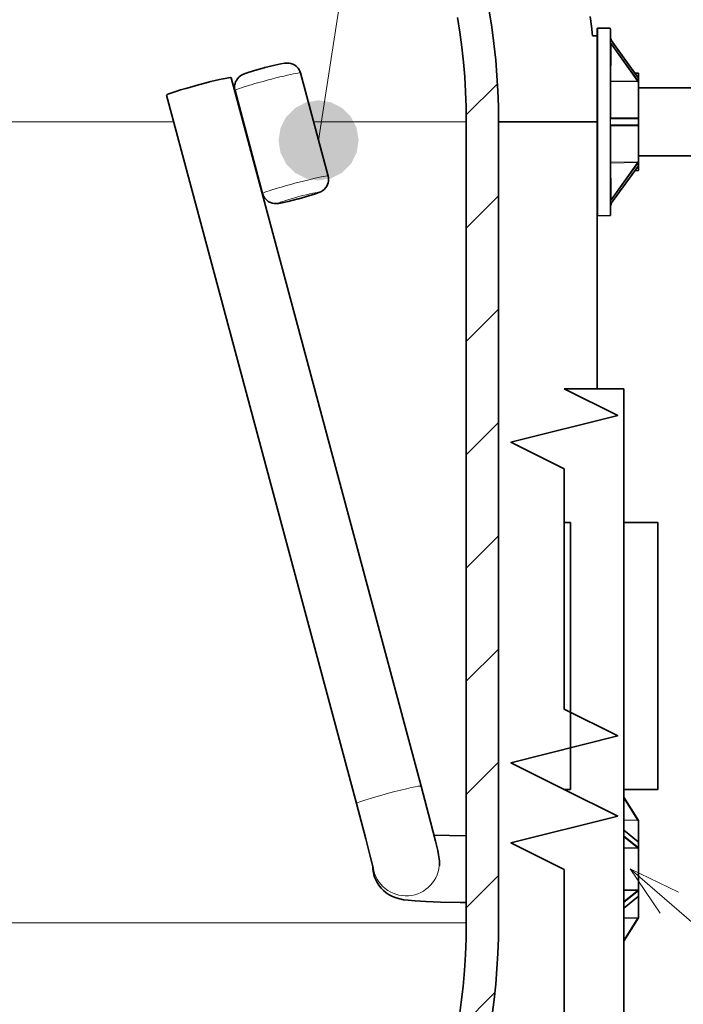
# Model space of a CAD drawing. Extents: x 0 to 420, y 0 to 297.
# Tile 6 of 39: x 81 to 106, y 181 to 218. Entities that reach past the tile are written whole.
import ezdxf

# ---------------------------------------------------------------- set-up
doc = ezdxf.new("R2010")
doc.units = 0

msp = doc.modelspace()

# ---------------------------------------------------------------- linework, layer by layer
at = {"color": 7, "lineweight": 13}
for p, q in [((91.997063, 213.729767), (101.610733, 275.965515)), ((65.715096, 214.422668), (86.572342, 214.422668)), ((62.338387, 184.422653), (97.531807, 184.422653))]:
    msp.add_line(p, q, dxfattribs=at)
at = {"color": 7, "lineweight": 35, "ltscale": 9e-06}
for p, q in [((102.455101, 217.937286), (102.455444, 217.937286)), ((102.455101, 210.90802), (102.455444, 210.90802))]:
    msp.add_line(p, q, dxfattribs=at)
at = {"color": 7, "lineweight": 13, "ltscale": 0.087867}
msp.add_line((102.455444, 214.422623), (102.455444, 217.937286), dxfattribs=at)
at = {"color": 7, "lineweight": 35, "ltscale": 0.011502}
for p, q in [((102.915451, 217.92926), (102.455444, 217.937286)), ((102.915451, 210.916046), (102.455444, 210.90802))]:
    msp.add_line(p, q, dxfattribs=at)
at = {"color": 7, "lineweight": 35, "ltscale": 0.004346}
msp.add_line((102.435097, 217.647659), (102.261253, 217.647659), dxfattribs=at)
at = {"color": 7, "lineweight": 35, "ltscale": 0.087367}
msp.add_line((102.435097, 217.917297), (102.435097, 214.422623), dxfattribs=at)
at = {"color": 7, "lineweight": 13, "ltscale": 0.010001}
msp.add_line((102.915451, 217.92926), (102.915451, 217.529236), dxfattribs=at)
at = {"color": 7, "lineweight": 35, "ltscale": 0.009889}
msp.add_line((102.935097, 217.513702), (102.935097, 217.909271), dxfattribs=at)
at = {"color": 7, "lineweight": 13, "ltscale": 0.070428}
msp.add_line((102.915451, 217.384491), (102.915451, 214.567383), dxfattribs=at)
at = {"color": 7, "lineweight": 13, "ltscale": 0.000595}
for p, q in [((102.921471, 217.49176), (102.922279, 217.515533)), ((102.922279, 211.329742), (102.921471, 211.353516))]:
    msp.add_line(p, q, dxfattribs=at)
at = {"color": 7, "lineweight": 13, "ltscale": 0.000651}
for p, q in [((102.922279, 217.399872), (102.921471, 217.425903)), ((102.921471, 211.419373), (102.922279, 211.445404))]:
    msp.add_line(p, q, dxfattribs=at)
at = {"color": 7, "lineweight": 13, "ltscale": 7e-06}
for p, q in [((102.922279, 217.515533), (102.922134, 217.515778)), ((102.922134, 211.329498), (102.922279, 211.329742))]:
    msp.add_line(p, q, dxfattribs=at)
at = {"color": 7, "lineweight": 13, "ltscale": 8e-06}
for p, q in [((102.922134, 217.399597), (102.922279, 217.399872)), ((103.981415, 214.537628), (103.981735, 214.537537)), ((103.981415, 214.307632), (103.981735, 214.307739)), ((102.922279, 211.445404), (102.922134, 211.445679))]:
    msp.add_line(p, q, dxfattribs=at)
at = {"color": 7, "lineweight": 35, "ltscale": 0.000166}
msp.add_line((102.938438, 217.509216), (102.934433, 217.514496), dxfattribs=at)
at = {"color": 7, "lineweight": 35, "ltscale": 1.6e-05}
for p, q in [((102.934654, 217.514221), (102.935043, 217.513733)), ((103.9851, 215.693054), (103.9851, 215.692413)), ((103.9851, 213.152252), (103.9851, 213.152893))]:
    msp.add_line(p, q, dxfattribs=at)
at = {"color": 7, "lineweight": 35, "ltscale": 0.0005}
for p, q in [((102.955101, 217.531647), (102.935097, 217.531647)), ((102.955101, 217.525848), (102.935097, 217.525848)), ((102.955101, 217.513824), (102.935097, 217.513824)), ((102.955101, 211.327087), (102.935097, 211.327087)), ((102.955101, 211.315811), (102.935097, 211.315811)), ((102.955101, 211.315521), (102.935097, 211.315521)), ((102.955101, 211.309387), (102.935097, 211.309387)), ((102.955101, 211.309082), (102.935097, 211.309082)), ((102.955101, 211.308182), (102.935097, 211.308182)), ((102.955101, 211.307816), (102.935097, 211.307816))]:
    msp.add_line(p, q, dxfattribs=at)
at = {"color": 7, "lineweight": 35, "ltscale": 0.070026}
msp.add_line((102.935097, 214.566544), (102.935097, 217.367584), dxfattribs=at)
at = {"color": 7, "lineweight": 13, "ltscale": 0.000592}
msp.add_line((102.938896, 217.50708), (102.93808, 217.483429), dxfattribs=at)
at = {"color": 7, "lineweight": 13, "ltscale": 0.001637}
for p, q in [((102.93808, 217.483429), (102.93808, 217.417938)), ((102.93808, 211.427322), (102.93808, 211.361847))]:
    msp.add_line(p, q, dxfattribs=at)
at = {"color": 7, "lineweight": 13, "ltscale": 0.000647}
for p, q in [((102.93808, 217.417938), (102.938896, 217.392059)), ((102.938896, 211.453201), (102.93808, 211.427322))]:
    msp.add_line(p, q, dxfattribs=at)
at = {"color": 7, "lineweight": 35, "ltscale": 2e-05}
for p, q in [((102.938873, 217.508575), (102.938416, 217.509247)), ((102.938416, 211.336029), (102.938873, 211.336685))]:
    msp.add_line(p, q, dxfattribs=at)
at = {"color": 7, "lineweight": 13, "ltscale": 6e-06}
msp.add_line((102.938446, 217.509216), (102.938499, 217.509003), dxfattribs=at)
at = {"color": 7, "lineweight": 13, "ltscale": 1.7e-05}
msp.add_line((102.938446, 217.509216), (102.938812, 217.508667), dxfattribs=at)
at = {"color": 7, "lineweight": 13, "ltscale": 3.4e-05}
for p, q in [((102.938499, 217.389709), (102.938446, 217.388367)), ((102.938446, 211.456909), (102.938499, 211.455566))]:
    msp.add_line(p, q, dxfattribs=at)
at = {"color": 7, "lineweight": 13, "ltscale": 1.1e-05}
for p, q in [((102.938446, 217.388367), (102.938812, 217.388092)), ((102.938812, 217.508667), (102.938499, 217.509003)), ((102.938446, 214.543457), (102.938812, 214.543213)), ((102.938446, 214.301788), (102.938812, 214.302032)), ((102.938812, 211.457184), (102.938446, 211.456909)), ((102.938499, 211.336273), (102.938812, 211.336609))]:
    msp.add_line(p, q, dxfattribs=at)
at = {"color": 7, "lineweight": 13, "ltscale": 4.1e-05}
for p, q in [((102.938499, 217.389709), (102.938812, 217.388092)), ((102.938812, 211.457184), (102.938499, 211.455566))]:
    msp.add_line(p, q, dxfattribs=at)
at = {"color": 7, "lineweight": 13, "ltscale": 3e-06}
msp.add_line((102.938873, 217.508575), (102.938812, 217.508667), dxfattribs=at)
at = {"color": 7, "lineweight": 35, "ltscale": 0.044468}
for p, q in [((103.979218, 216.065826), (102.938873, 217.508575)), ((102.938873, 211.336685), (103.979218, 212.779449))]:
    msp.add_line(p, q, dxfattribs=at)
at = {"color": 7, "lineweight": 13, "ltscale": 0.044561}
for p, q in [((103.981415, 216.06131), (102.938896, 217.50708)), ((102.938896, 217.392059), (103.981415, 215.946304)), ((103.981415, 212.898987), (102.938896, 211.453201)), ((102.938896, 211.338211), (103.981415, 212.783997))]:
    msp.add_line(p, q, dxfattribs=at)
at = {"color": 7, "lineweight": 35, "ltscale": 0.000294}
msp.add_line((102.955101, 217.502411), (102.943321, 217.502411), dxfattribs=at)
at = {"color": 7, "lineweight": 35, "ltscale": 0.000145}
msp.add_line((102.955101, 217.525848), (102.955101, 217.531647), dxfattribs=at)
at = {"color": 7, "lineweight": 35, "ltscale": 0.000301}
msp.add_line((102.955101, 217.513824), (102.955101, 217.525848), dxfattribs=at)
at = {"color": 7, "lineweight": 35, "ltscale": 2.2e-05}
msp.add_line((102.955101, 217.512955), (102.955101, 217.513824), dxfattribs=at)
at = {"color": 7, "lineweight": 35, "ltscale": 0.000264}
msp.add_line((102.955101, 217.502411), (102.955101, 217.512955), dxfattribs=at)
at = {"color": 7, "lineweight": 35, "ltscale": 0.000408}
msp.add_line((102.955101, 217.486084), (102.955101, 217.502411), dxfattribs=at)
at = {"color": 7, "lineweight": 13, "ltscale": 0.01955}
msp.add_line((102.955101, 217.326904), (102.955101, 216.544922), dxfattribs=at)
at = {"color": 7, "lineweight": 13, "ltscale": 0.042505}
msp.add_line((103.949501, 215.947845), (102.955101, 217.326904), dxfattribs=at)
at = {"color": 7, "lineweight": 35, "ltscale": 0.038094}
msp.add_line((102.955162, 217.486023), (103.84639, 216.250061), dxfattribs=at)
at = {"color": 7, "lineweight": 13, "ltscale": 0.000274}
for p, q in [((102.943382, 216.520386), (102.935097, 216.513184)), ((102.935097, 212.332092), (102.943382, 212.324905))]:
    msp.add_line(p, q, dxfattribs=at)
at = {"color": 7, "lineweight": 35, "ltscale": 0.099886}
for p, q in [((92.355148, 212.395096), (91.31987, 216.254059)), ((89.901894, 211.736938), (88.866623, 215.595917))]:
    msp.add_line(p, q, dxfattribs=at)
at = {"color": 7, "lineweight": 35, "ltscale": 0.002977}
for p, q in [((103.965446, 216.248001), (103.846367, 216.250076)), ((103.965446, 212.597305), (103.846382, 212.59523))]:
    msp.add_line(p, q, dxfattribs=at)
at = {"color": 7, "lineweight": 13, "ltscale": 0.004077}
msp.add_line((103.965446, 216.248001), (103.965446, 216.08493), dxfattribs=at)
at = {"color": 7, "lineweight": 35, "ltscale": 0.004315}
msp.add_line((103.9851, 216.055389), (103.9851, 216.227997), dxfattribs=at)
at = {"color": 7, "lineweight": 35}
for p, q in [((95.835251, 189.543579), (88.717728, 216.074005)), ((93.420631, 188.895782), (86.303108, 215.426224)), ((97.531815, 214.422668), (97.531815, 184.422653)), ((98.740532, 214.422668), (98.740532, 184.422653)), ((103.435097, 164.422653), (103.435097, 204.422653))]:
    msp.add_line(p, q, dxfattribs=at)
at = {"color": 7, "lineweight": 13, "ltscale": 0.041327}
msp.add_line((97.530373, 214.682388), (98.699287, 215.851288), dxfattribs=at)
at = {"color": 7, "lineweight": 13, "ltscale": 0.000279}
for p, q in [((102.935097, 215.970428), (102.943527, 215.963104)), ((102.943527, 212.882172), (102.935097, 212.874847))]:
    msp.add_line(p, q, dxfattribs=at)
at = {"color": 7, "lineweight": 13, "ltscale": 0.000411}
for p, q in [((102.943352, 215.953125), (102.943176, 215.936676)), ((102.943352, 212.892166), (102.943176, 212.9086))]:
    msp.add_line(p, q, dxfattribs=at)
at = {"color": 7, "lineweight": 13, "ltscale": 0.025152}
for p, q in [((103.949158, 215.921448), (102.943176, 215.936676)), ((102.943527, 215.963104), (103.949501, 215.947845)), ((102.943176, 212.9086), (103.949158, 212.923843)), ((103.949501, 212.89743), (102.943527, 212.882172))]:
    msp.add_line(p, q, dxfattribs=at)
at = {"color": 7, "lineweight": 13, "ltscale": 0.034018}
for p, q in [((102.943176, 214.575958), (102.943176, 215.936676)), ((102.943176, 212.9086), (102.943176, 214.269302))]:
    msp.add_line(p, q, dxfattribs=at)
at = {"color": 7, "lineweight": 13, "ltscale": 0.00025}
for p, q in [((102.943527, 215.963104), (102.943352, 215.953125)), ((102.943527, 212.882172), (102.943352, 212.892166))]:
    msp.add_line(p, q, dxfattribs=at)
at = {"color": 7, "lineweight": 13, "ltscale": 0.00066}
for p, q in [((103.949501, 215.947845), (103.949158, 215.921448)), ((103.949501, 212.89743), (103.949158, 212.923843))]:
    msp.add_line(p, q, dxfattribs=at)
at = {"color": 7, "lineweight": 13, "ltscale": 0.033726}
for p, q in [((103.965446, 215.922577), (103.965446, 214.573547)), ((103.965446, 214.271729), (103.965446, 212.922699))]:
    msp.add_line(p, q, dxfattribs=at)
at = {"color": 7, "lineweight": 35, "ltscale": 3e-05}
for p, q in [((103.97879, 216.066467), (103.977898, 216.067291)), ((102.955101, 211.309387), (102.955101, 211.308182)), ((103.9851, 184.622589), (103.9851, 184.621399))]:
    msp.add_line(p, q, dxfattribs=at)
at = {"color": 7, "lineweight": 13, "ltscale": 1.5e-05}
for p, q in [((103.981415, 216.06131), (103.981735, 216.060822)), ((103.981415, 212.783997), (103.981735, 212.784485)), ((103.981735, 188.262024), (103.981415, 188.262512)), ((103.981415, 184.610992), (103.981735, 184.611481))]:
    msp.add_line(p, q, dxfattribs=at)
at = {"color": 7, "lineweight": 13, "ltscale": 1.2e-05}
for p, q in [((103.981415, 215.946304), (103.981735, 215.945923)), ((103.981415, 212.898987), (103.981735, 212.899368)), ((103.981415, 187.449219), (103.981735, 187.448883)), ((103.981415, 185.424286), (103.981735, 185.424622))]:
    msp.add_line(p, q, dxfattribs=at)
at = {"color": 7, "lineweight": 35, "ltscale": 8.8e-05}
msp.add_line((103.9851, 216.055389), (103.9851, 216.05188), dxfattribs=at)
at = {"color": 7, "lineweight": 35, "ltscale": 1.9e-05}
for p, q in [((103.9851, 216.051941), (103.9851, 216.051163)), ((103.978065, 188.267944), (103.977646, 188.268555))]:
    msp.add_line(p, q, dxfattribs=at)
at = {"color": 7, "lineweight": 35, "ltscale": 0.00287}
for p, q in [((103.9851, 216.051163), (103.9851, 215.936356)), ((103.9851, 212.908936), (103.9851, 212.794128))]:
    msp.add_line(p, q, dxfattribs=at)
at = {"color": 7, "lineweight": 35, "ltscale": 0.000104}
msp.add_line((103.9851, 215.936356), (103.9851, 215.93219), dxfattribs=at)
at = {"color": 7, "lineweight": 35, "ltscale": 0.000651}
for p, q in [((103.9851, 215.93219), (103.9851, 215.906143)), ((103.9851, 212.939148), (103.9851, 212.913116))]:
    msp.add_line(p, q, dxfattribs=at)
at = {"color": 7, "lineweight": 35, "ltscale": 0.033357}
msp.add_line((103.9851, 214.571869), (103.9851, 215.906143), dxfattribs=at)
at = {"color": 7, "lineweight": 35, "ltscale": 0.166988}
for p, q in [((110.664604, 215.692657), (103.9851, 215.692657)), ((110.664604, 213.152649), (103.9851, 213.152649))]:
    msp.add_line(p, q, dxfattribs=at)
at = {"color": 7, "lineweight": 13, "ltscale": 0.000513}
msp.add_line((89.160835, 214.422668), (89.181374, 214.422668), dxfattribs=at)
at = {"color": 7, "lineweight": 13, "ltscale": 0.143015}
msp.add_line((91.811195, 214.422668), (97.531815, 214.422668), dxfattribs=at)
at = {"color": 7, "lineweight": 35, "ltscale": 0.092873}
msp.add_line((98.740532, 214.422668), (102.455444, 214.422623), dxfattribs=at)
at = {"color": 7, "lineweight": 35, "ltscale": 0.087365}
msp.add_line((102.435097, 214.422623), (102.435097, 210.928009), dxfattribs=at)
at = {"color": 7, "lineweight": 13, "ltscale": 0.087865}
msp.add_line((102.455444, 210.90802), (102.455444, 214.422623), dxfattribs=at)
at = {"color": 7, "lineweight": 13, "ltscale": 0.070427}
msp.add_line((102.915451, 214.277863), (102.915451, 211.460785), dxfattribs=at)
at = {"color": 7, "lineweight": 13, "ltscale": 0.001646}
for p, q in [((102.921089, 214.422623), (102.921471, 214.48848)), ((102.921471, 214.356766), (102.921089, 214.422623))]:
    msp.add_line(p, q, dxfattribs=at)
at = {"color": 7, "lineweight": 13, "ltscale": 0.001245}
for p, q in [((102.921471, 214.48848), (102.922279, 214.538284)), ((102.922279, 214.306961), (102.921471, 214.356766))]:
    msp.add_line(p, q, dxfattribs=at)
at = {"color": 7, "lineweight": 13, "ltscale": 0.000424}
for p, q in [((102.922134, 214.538788), (102.938446, 214.543457)), ((102.922134, 214.306458), (102.938446, 214.301788))]:
    msp.add_line(p, q, dxfattribs=at)
at = {"color": 7, "lineweight": 13, "ltscale": 1.3e-05}
for p, q in [((102.922279, 214.538284), (102.922134, 214.538788)), ((102.922134, 214.306458), (102.922279, 214.306961))]:
    msp.add_line(p, q, dxfattribs=at)
at = {"color": 7, "lineweight": 13, "ltscale": 0.000416}
for p, q in [((102.922279, 214.538284), (102.938499, 214.541931)), ((102.922279, 214.538284), (102.938896, 214.537628)), ((102.922279, 214.306961), (102.938896, 214.307617)), ((102.922279, 214.306961), (102.938499, 214.303314))]:
    msp.add_line(p, q, dxfattribs=at)
at = {"color": 7, "lineweight": 35, "ltscale": 0.070025}
msp.add_line((102.935097, 211.477676), (102.935097, 214.278687), dxfattribs=at)
at = {"color": 7, "lineweight": 35, "ltscale": 6.6e-05}
for p, q in [((102.935097, 214.267731), (102.935097, 214.270355)), ((103.9851, 187.445892), (103.9851, 187.443253))]:
    msp.add_line(p, q, dxfattribs=at)
at = {"color": 7, "lineweight": 13, "ltscale": 0.001238}
for p, q in [((102.938896, 214.537628), (102.93808, 214.488098)), ((102.93808, 214.357147), (102.938896, 214.307617))]:
    msp.add_line(p, q, dxfattribs=at)
at = {"color": 7, "lineweight": 13, "ltscale": 0.003274}
msp.add_line((102.93808, 214.488098), (102.93808, 214.357147), dxfattribs=at)
at = {"color": 7, "lineweight": 13, "ltscale": 3.8e-05}
for p, q in [((102.938446, 214.543457), (102.938499, 214.541931)), ((102.938499, 214.303314), (102.938446, 214.301788))]:
    msp.add_line(p, q, dxfattribs=at)
at = {"color": 7, "lineweight": 13, "ltscale": 3.3e-05}
for p, q in [((102.938812, 214.543213), (102.938499, 214.541931)), ((102.938499, 214.303314), (102.938812, 214.302032))]:
    msp.add_line(p, q, dxfattribs=at)
at = {"color": 7, "lineweight": 35, "ltscale": 0.000108}
msp.add_line((102.938896, 214.307617), (102.938499, 214.303314), dxfattribs=at)
at = {"color": 7, "lineweight": 13, "ltscale": 0.026063}
for p, q in [((103.981415, 214.537628), (102.938896, 214.537628)), ((102.938896, 214.307617), (103.981415, 214.307632))]:
    msp.add_line(p, q, dxfattribs=at)
at = {"color": 7, "lineweight": 13, "ltscale": 0.02515}
for p, q in [((102.943176, 214.575958), (103.949158, 214.575958)), ((103.949158, 214.269318), (102.943176, 214.269302))]:
    msp.add_line(p, q, dxfattribs=at)
at = {"color": 7, "lineweight": 13, "ltscale": 0.000364}
msp.add_line((102.943321, 214.283875), (102.943176, 214.269302), dxfattribs=at)
at = {"color": 7, "lineweight": 35, "ltscale": 0.02486}
for p, q in [((102.955101, 214.557617), (103.949501, 214.557632)), ((103.949501, 214.287628), (102.955101, 214.287628))]:
    msp.add_line(p, q, dxfattribs=at)
at = {"color": 7, "lineweight": 13, "ltscale": 0.000574}
msp.add_line((103.965446, 214.271744), (103.975273, 214.29248), dxfattribs=at)
at = {"color": 7, "lineweight": 13, "ltscale": 9.3e-05}
for p, q in [((103.972397, 214.550415), (103.975273, 214.552795)), ((103.972397, 214.294861), (103.975273, 214.29248))]:
    msp.add_line(p, q, dxfattribs=at)
at = {"color": 7, "lineweight": 13, "ltscale": 0.000391}
msp.add_line((103.981415, 214.537628), (103.972397, 214.550415), dxfattribs=at)
at = {"color": 7, "lineweight": 13, "ltscale": 8.4e-05}
for p, q in [((103.981735, 214.537537), (103.9851, 214.537445)), ((103.981735, 214.307739), (103.9851, 214.307831))]:
    msp.add_line(p, q, dxfattribs=at)
at = {"color": 7, "lineweight": 35, "ltscale": 0.000737}
for p, q in [((103.9851, 214.571869), (103.9851, 214.542389)), ((103.9851, 214.302887), (103.9851, 214.273392))]:
    msp.add_line(p, q, dxfattribs=at)
at = {"color": 7, "lineweight": 35, "ltscale": 6e-05}
msp.add_line((103.9851, 214.542389), (103.9851, 214.540009), dxfattribs=at)
at = {"color": 7, "lineweight": 35, "ltscale": 6.4e-05}
msp.add_line((103.9851, 214.540009), (103.9851, 214.537445), dxfattribs=at)
at = {"color": 7, "lineweight": 35, "ltscale": 0.00574}
msp.add_line((103.9851, 214.537445), (103.9851, 214.307831), dxfattribs=at)
at = {"color": 7, "lineweight": 35, "ltscale": 0.000124}
msp.add_line((103.9851, 214.307831), (103.9851, 214.302887), dxfattribs=at)
at = {"color": 7, "lineweight": 35, "ltscale": 0.033356}
msp.add_line((103.9851, 212.939148), (103.9851, 214.273392), dxfattribs=at)
at = {"color": 7, "lineweight": 13, "ltscale": 0.042504}
msp.add_line((102.955101, 211.518387), (103.949501, 212.89743), dxfattribs=at)
at = {"color": 7, "lineweight": 35, "ltscale": 2.9e-05}
msp.add_line((103.9851, 212.913116), (103.9851, 212.911942), dxfattribs=at)
at = {"color": 7, "lineweight": 35, "ltscale": 7.5e-05}
msp.add_line((103.9851, 212.911942), (103.9851, 212.908936), dxfattribs=at)
at = {"color": 7, "lineweight": 35, "ltscale": 1.8e-05}
for p, q in [((103.9851, 212.794128), (103.9851, 212.793396)), ((103.9851, 184.623322), (103.9851, 184.622589))]:
    msp.add_line(p, q, dxfattribs=at)
at = {"color": 7, "lineweight": 35, "ltscale": 9e-05}
msp.add_line((103.9851, 212.793488), (103.9851, 212.789886), dxfattribs=at)
at = {"color": 7, "lineweight": 35, "ltscale": 0.004314}
msp.add_line((103.9851, 212.61731), (103.9851, 212.789886), dxfattribs=at)
at = {"color": 7, "lineweight": 13, "ltscale": 0.004076}
msp.add_line((103.965446, 212.760345), (103.965446, 212.597305), dxfattribs=at)
at = {"color": 7, "lineweight": 13, "ltscale": 0.019549}
msp.add_line((102.955101, 212.300354), (102.955101, 211.518387), dxfattribs=at)
at = {"color": 7, "lineweight": 35, "ltscale": 7e-06}
for p, q in [((102.935028, 211.90358), (102.935036, 211.90387)), ((102.955101, 211.315811), (102.955101, 211.315521))]:
    msp.add_line(p, q, dxfattribs=at)
at = {"color": 7, "lineweight": 13, "ltscale": 0.042735}
for p, q in [((97.531815, 210.441177), (98.740532, 211.649902)), ((97.531815, 193.470612), (98.740532, 194.679337)), ((97.531815, 189.227966), (98.740532, 190.436707)), ((97.531815, 184.985336), (98.740532, 186.194061))]:
    msp.add_line(p, q, dxfattribs=at)
at = {"color": 7, "lineweight": 13, "ltscale": 0.01}
msp.add_line((102.915451, 211.31604), (102.915451, 210.916046), dxfattribs=at)
at = {"color": 7, "lineweight": 35, "ltscale": 0.000156}
msp.add_line((102.934654, 211.331085), (102.938438, 211.33606), dxfattribs=at)
at = {"color": 7, "lineweight": 35, "ltscale": 0.009888}
msp.add_line((102.935097, 210.936035), (102.935097, 211.331558), dxfattribs=at)
at = {"color": 7, "lineweight": 13, "ltscale": 0.000591}
msp.add_line((102.93808, 211.361847), (102.938896, 211.338211), dxfattribs=at)
at = {"color": 7, "lineweight": 13, "ltscale": 1.6e-05}
msp.add_line((102.938812, 211.336609), (102.938446, 211.336075), dxfattribs=at)
at = {"color": 7, "lineweight": 13, "ltscale": 5e-06}
msp.add_line((102.938499, 211.336273), (102.938446, 211.336075), dxfattribs=at)
at = {"color": 7, "lineweight": 13, "ltscale": 2e-06}
msp.add_line((102.938812, 211.336609), (102.938873, 211.336685), dxfattribs=at)
at = {"color": 7, "lineweight": 35, "ltscale": 0.000278}
msp.add_line((102.955101, 211.343781), (102.944, 211.343781), dxfattribs=at)
at = {"color": 7, "lineweight": 35, "ltscale": 0.000385}
msp.add_line((102.955101, 211.359192), (102.955101, 211.343781), dxfattribs=at)
at = {"color": 7, "lineweight": 35, "ltscale": 0.000417}
msp.add_line((102.955101, 211.343781), (102.955101, 211.327087), dxfattribs=at)
at = {"color": 7, "lineweight": 35, "ltscale": 0.000281}
msp.add_line((102.955101, 211.327057), (102.955101, 211.315811), dxfattribs=at)
at = {"color": 7, "lineweight": 35, "ltscale": 0.000153}
msp.add_line((102.955101, 211.315521), (102.955101, 211.309387), dxfattribs=at)
at = {"color": 7, "lineweight": 35, "ltscale": 0.000206}
msp.add_line((102.435097, 210.927917), (102.435097, 210.936157), dxfattribs=at)
at = {"color": 7, "lineweight": 35, "ltscale": 0.16272}
msp.add_line((102.435097, 210.931458), (102.435097, 204.422638), dxfattribs=at)
at = {"color": 7, "lineweight": 35, "ltscale": 2e-06}
msp.add_line((102.435097, 210.927917), (102.435097, 210.928009), dxfattribs=at)
msp.add_line((102.435097, 210.927917), (102.435097, 210.928009), dxfattribs=at)
msp.add_line((102.435097, 210.927917), (102.435097, 210.928009), dxfattribs=at)
at = {"color": 7, "lineweight": 13, "ltscale": 0.042734}
for p, q in [((97.531815, 206.198547), (98.740532, 207.407257)), ((97.531815, 201.955902), (98.740532, 203.164612)), ((97.531815, 197.713257), (98.740532, 198.921967))]:
    msp.add_line(p, q, dxfattribs=at)
at = {"color": 7, "lineweight": 35, "ltscale": 0.055799}
msp.add_line((103.435097, 204.422653), (101.203148, 204.422653), dxfattribs=at)
at = {"color": 7, "lineweight": 35, "ltscale": 0.005799}
for p, q in [((101.203148, 199.422653), (101.435097, 199.422653)), ((101.203148, 189.422653), (101.435097, 189.422653))]:
    msp.add_line(p, q, dxfattribs=at)
at = {"color": 7, "lineweight": 35, "ltscale": 0.25}
for p, q in [((101.435097, 189.422653), (101.435097, 199.422653)), ((104.705101, 189.422653), (104.705101, 199.422653))]:
    msp.add_line(p, q, dxfattribs=at)
at = {"color": 7, "lineweight": 35, "ltscale": 0.03175}
for p, q in [((104.705101, 199.422653), (103.435097, 199.422653)), ((104.705101, 189.422653), (103.435097, 189.422653))]:
    msp.add_line(p, q, dxfattribs=at)
at = {"color": 7, "lineweight": 35, "ltscale": 0.025786}
for p, q in [((103.435081, 189.13739), (103.981415, 188.262512)), ((103.981415, 184.610992), (103.435081, 183.73613))]:
    msp.add_line(p, q, dxfattribs=at)
at = {"color": 7, "lineweight": 13, "ltscale": 0.02428}
for p, q in [((103.949501, 188.275848), (103.435081, 189.099609)), ((103.435081, 183.773895), (103.949501, 184.597656))]:
    msp.add_line(p, q, dxfattribs=at)
at = {"color": 7, "lineweight": 13, "ltscale": 0.012862}
for p, q in [((103.435081, 188.284866), (103.949501, 188.275848)), ((103.949501, 184.597656), (103.435081, 184.588638))]:
    msp.add_line(p, q, dxfattribs=at)
at = {"color": 7, "lineweight": 13, "ltscale": 0.012854}
for p, q in [((103.949158, 188.25592), (103.435081, 188.264938)), ((103.435081, 184.608582), (103.949158, 184.617584))]:
    msp.add_line(p, q, dxfattribs=at)
at = {"color": 7, "lineweight": 13, "ltscale": 0.000498}
for p, q in [((103.949158, 188.25592), (103.949501, 188.275848)), ((103.949501, 184.597656), (103.949158, 184.617584))]:
    msp.add_line(p, q, dxfattribs=at)
at = {"color": 7, "lineweight": 13, "ltscale": 0.000407}
for p, q in [((103.965446, 188.255859), (103.949158, 188.25592)), ((103.949158, 184.617584), (103.965446, 184.617661))]:
    msp.add_line(p, q, dxfattribs=at)
at = {"color": 7, "lineweight": 13, "ltscale": 0.019472}
msp.add_line((103.965446, 188.255859), (103.965446, 187.47699), dxfattribs=at)
at = {"color": 7, "lineweight": 35, "ltscale": 2.6e-05}
for p, q in [((103.978065, 188.267944), (103.977493, 188.268799)), ((103.978065, 184.60556), (103.977493, 184.604706))]:
    msp.add_line(p, q, dxfattribs=at)
at = {"color": 7, "lineweight": 13, "ltscale": 0.000107}
for p, q in [((103.981735, 188.262024), (103.979759, 188.265839)), ((103.979759, 184.607666), (103.981735, 184.611481))]:
    msp.add_line(p, q, dxfattribs=at)
at = {"color": 7, "lineweight": 35, "ltscale": 1.2e-05}
msp.add_line((103.985092, 188.252533), (103.9851, 188.252045), dxfattribs=at)
at = {"color": 7, "lineweight": 35, "ltscale": 2.7e-05}
msp.add_line((103.9851, 188.252014), (103.9851, 188.250916), dxfattribs=at)
at = {"color": 7, "lineweight": 35, "ltscale": 4.9e-05}
msp.add_line((103.9851, 188.250916), (103.9851, 188.248947), dxfattribs=at)
at = {"color": 7, "lineweight": 35, "ltscale": 0.000325}
msp.add_line((103.9851, 188.248947), (103.9851, 188.235931), dxfattribs=at)
at = {"color": 7, "lineweight": 35, "ltscale": 0.019259}
msp.add_line((103.9851, 187.465576), (103.9851, 188.235931), dxfattribs=at)
at = {"color": 7, "lineweight": 35, "ltscale": 0.017179}
for p, q in [((103.971474, 187.463928), (103.435081, 187.893402)), ((103.435081, 184.980103), (103.971474, 185.409576))]:
    msp.add_line(p, q, dxfattribs=at)
at = {"color": 7, "lineweight": 13, "ltscale": 0.017497}
for p, q in [((103.981415, 187.449219), (103.435081, 187.886658)), ((103.435089, 187.687469), (103.981415, 187.250046)), ((103.981415, 185.623474), (103.435089, 185.186035)), ((103.435081, 184.986847), (103.981415, 185.424286))]:
    msp.add_line(p, q, dxfattribs=at)
at = {"color": 7, "lineweight": 13, "ltscale": 0.016475}
for p, q in [((103.949501, 187.239395), (103.435081, 187.651276)), ((103.435081, 185.222229), (103.949501, 185.634125))]:
    msp.add_line(p, q, dxfattribs=at)
at = {"color": 7, "lineweight": 35, "ltscale": 0.000439}
msp.add_line((103.975273, 187.462433), (103.965446, 187.47699), dxfattribs=at)
at = {"color": 7, "lineweight": 13, "ltscale": 3e-05}
for p, q in [((103.972397, 187.463165), (103.971474, 187.463928)), ((103.971474, 185.409576), (103.972397, 185.410339))]:
    msp.add_line(p, q, dxfattribs=at)
at = {"color": 7, "lineweight": 35, "ltscale": 0.000475}
for p, q in [((103.9851, 187.465576), (103.9851, 187.446564)), ((103.9851, 185.426941), (103.9851, 185.407928))]:
    msp.add_line(p, q, dxfattribs=at)
at = {"color": 7, "lineweight": 35, "ltscale": 1.7e-05}
msp.add_line((103.9851, 187.446564), (103.9851, 187.445892), dxfattribs=at)
at = {"color": 7, "lineweight": 35, "ltscale": 0.004971}
for p, q in [((103.9851, 187.443253), (103.9851, 187.244415)), ((103.9851, 185.629089), (103.9851, 185.430252))]:
    msp.add_line(p, q, dxfattribs=at)
at = {"color": 7, "lineweight": 13, "ltscale": 0.012861}
for p, q in [((103.435081, 187.243896), (103.949501, 187.239395)), ((103.949501, 185.634125), (103.435081, 185.629608))]:
    msp.add_line(p, q, dxfattribs=at)
at = {"color": 7, "lineweight": 13, "ltscale": 0.012852}
for p, q in [((103.949158, 187.213562), (103.435081, 187.218048)), ((103.435081, 185.655457), (103.949158, 185.659943))]:
    msp.add_line(p, q, dxfattribs=at)
at = {"color": 7, "lineweight": 13, "ltscale": 0.000646}
for p, q in [((103.949501, 187.239395), (103.949158, 187.213562)), ((103.949501, 185.634125), (103.949158, 185.659943))]:
    msp.add_line(p, q, dxfattribs=at)
at = {"color": 7, "lineweight": 13, "ltscale": 0.038943}
msp.add_line((103.965446, 187.215607), (103.965446, 185.657898), dxfattribs=at)
at = {"color": 7, "lineweight": 13, "ltscale": 0.000199}
for p, q in [((103.972397, 187.241837), (103.979233, 187.245895)), ((103.979218, 185.627594), (103.972397, 185.631668))]:
    msp.add_line(p, q, dxfattribs=at)
at = {"color": 7, "lineweight": 13, "ltscale": 9e-06}
for p, q in [((103.981415, 187.250046), (103.981735, 187.249878)), ((103.981415, 185.623474), (103.981735, 185.623627))]:
    msp.add_line(p, q, dxfattribs=at)
at = {"color": 7, "lineweight": 35, "ltscale": 0.000132}
msp.add_line((103.9851, 187.244415), (103.9851, 187.239136), dxfattribs=at)
at = {"color": 7, "lineweight": 35, "ltscale": 0.000801}
for p, q in [((103.9851, 187.239136), (103.9851, 187.207092)), ((103.9851, 185.666412), (103.9851, 185.634369))]:
    msp.add_line(p, q, dxfattribs=at)
at = {"color": 7, "lineweight": 35, "ltscale": 0.038517}
msp.add_line((103.9851, 185.666412), (103.9851, 187.207092), dxfattribs=at)
at = {"color": 7, "lineweight": 35, "ltscale": 0.003092}
msp.add_line((96.524994, 186.560455), (96.524994, 186.684143), dxfattribs=at)
at = {"color": 7, "lineweight": 35, "ltscale": 3.4e-05}
msp.add_line((103.9851, 185.634369), (103.9851, 185.633026), dxfattribs=at)
at = {"color": 7, "lineweight": 35, "ltscale": 9.8e-05}
msp.add_line((103.9851, 185.633026), (103.9851, 185.629089), dxfattribs=at)
at = {"color": 7, "lineweight": 13, "ltscale": 0.000439}
msp.add_line((103.965446, 185.396515), (103.975273, 185.411072), dxfattribs=at)
at = {"color": 7, "lineweight": 13, "ltscale": 0.019471}
msp.add_line((103.965446, 185.396515), (103.965446, 184.617661), dxfattribs=at)
at = {"color": 7, "lineweight": 35, "ltscale": 8.3e-05}
msp.add_line((103.9851, 185.430252), (103.9851, 185.426941), dxfattribs=at)
at = {"color": 7, "lineweight": 35, "ltscale": 0.019258}
msp.add_line((103.9851, 184.637589), (103.9851, 185.407928), dxfattribs=at)
at = {"color": 7, "lineweight": 35, "ltscale": 0.000326}
msp.add_line((103.9851, 184.637589), (103.9851, 184.624557), dxfattribs=at)
at = {"color": 7, "lineweight": 35, "ltscale": 3.1e-05}
msp.add_line((103.9851, 184.624557), (103.9851, 184.623322), dxfattribs=at)
at = {"color": 7, "lineweight": 13, "ltscale": 0.050083}
msp.add_line((97.187607, 180.398499), (98.604172, 181.815063), dxfattribs=at)
at = {"color": 7, "lineweight": 35}
for points in [[(97.207352, 218.332184), (97.293358, 217.777618), (97.36618, 217.221252), (97.425781, 216.66333), (97.47216, 216.104218), (97.505295, 215.544189), (97.525177, 214.983582), (97.531815, 214.422668)], [(98.392448, 218.584656), (98.488197, 217.970032), (98.568619, 217.353302), (98.633667, 216.734818), (98.680412, 216.157837), (98.713806, 215.579926), (98.733849, 215.001434), (98.740532, 214.422668)], [(102.174995, 218.363159), (102.220276, 218.005676), (102.261253, 217.647659)], [(102.935097, 217.864319), (102.932304, 217.898956), (102.92514, 217.921265), (102.920502, 217.927185), (102.917267, 217.92897), (102.915451, 217.92926)], [(102.938446, 217.388367), (102.935471, 217.372437), (102.935097, 217.367615)], [(91.31987, 216.254059), (91.298706, 216.316315), (91.269592, 216.375275), (91.233017, 216.429901), (91.174316, 216.493958), (91.107399, 216.545685), (91.030083, 216.58667), (90.961884, 216.610046), (90.883194, 216.624542), (90.811073, 216.627518), (90.71711, 216.619476), (90.587799, 216.596893), (90.364632, 216.547546), (89.990166, 216.453079), (89.963982, 216.446106)], [(88.866623, 215.595917), (88.853783, 215.6604), (88.84948, 215.726013), (88.853798, 215.791626), (88.866646, 215.85611), (88.888077, 215.919037), (88.917603, 215.978577), (88.954651, 216.033661), (89.015213, 216.099304), (89.086327, 216.153763), (89.154121, 216.191315), (89.245781, 216.229675), (89.396225, 216.281403), (89.682091, 216.36792), (89.963982, 216.446106)], [(103.9851, 216.208557), (103.9851, 216.228058), (103.980316, 216.240982), (103.968262, 216.247742), (103.965446, 216.248001)], [(103.975273, 215.938858), (103.979774, 215.942261), (103.981148, 215.943695), (103.981735, 215.945923)], [(103.975273, 215.938858), (103.982063, 215.936279), (103.984192, 215.934479), (103.9851, 215.93219)], [(102.935097, 214.566528), (102.937263, 214.551117), (102.938446, 214.543457)], [(102.938446, 214.301788), (102.935471, 214.284378), (102.935097, 214.278702)], [(103.975273, 214.552795), (103.982498, 214.548279), (103.985016, 214.543472), (103.9851, 214.542389)], [(103.975273, 214.29248), (103.979744, 214.2995), (103.981468, 214.304398), (103.981735, 214.307739)], [(103.975273, 214.29248), (103.982079, 214.296509), (103.984184, 214.299271), (103.9851, 214.302887)], [(103.975273, 212.906433), (103.981232, 212.908524), (103.983505, 212.910065), (103.984734, 212.911636), (103.9851, 212.913116)], [(103.981735, 212.899368), (103.981674, 212.900513), (103.981049, 212.901703), (103.97879, 212.903961)], [(91.257782, 211.544922), (91.635162, 211.651001), (91.880066, 211.727539), (92.00518, 211.772598), (92.085342, 211.808472), (92.155411, 211.850677), (92.20993, 211.894806), (92.269539, 211.96051), (92.305496, 212.01474), (92.334198, 212.073212), (92.355118, 212.134903), (92.367966, 212.199402), (92.372284, 212.265015), (92.367989, 212.330627), (92.355148, 212.395096)], [(89.901894, 211.736938), (89.923058, 211.674698), (89.952171, 211.615753), (89.988754, 211.561096), (90.047455, 211.49707), (90.114365, 211.445328), (90.191681, 211.404327), (90.25988, 211.380981), (90.338577, 211.36647), (90.41069, 211.363495), (90.504654, 211.371521), (90.633965, 211.394119), (90.85714, 211.443481), (91.231598, 211.537933), (91.257782, 211.544922)], [(102.935097, 211.477661), (102.937683, 211.462036), (102.938446, 211.456909)], [(101.203148, 199.422653), (101.203148, 201.422653), (99.203148, 202.422653), (103.203148, 203.422653), (101.203148, 204.422653)], [(101.203148, 199.422653), (101.203148, 192.422653), (103.203148, 191.422653), (99.203148, 190.422653), (101.203148, 189.422653)], [(95.835251, 189.543579), (96.18763, 188.210297), (96.372192, 187.488281), (96.459419, 187.129639), (96.494659, 186.968796), (96.516975, 186.827728), (96.523926, 186.736267), (96.524994, 186.684143)], [(101.203148, 175.201141), (101.203148, 186.422653), (99.203148, 187.422653), (103.203148, 188.422653), (101.203148, 189.422653)], [(93.420631, 188.895782), (93.769188, 187.57692), (93.948143, 186.876694), (94.042191, 186.483612)], [(96.316071, 187.710831), (96.907867, 187.694641), (97.531815, 187.687347)], [(103.975273, 187.237), (103.979759, 187.243011), (103.981476, 187.246994), (103.981735, 187.249878)], [(103.975273, 187.237), (103.982742, 187.237976), (103.984718, 187.238663), (103.984985, 187.238876), (103.985062, 187.238983), (103.9851, 187.239136)], [(94.024986, 186.560455), (94.031677, 186.43103), (94.051659, 186.302979), (94.084747, 186.177612), (94.130592, 186.056259), (94.188782, 185.940125), (94.258766, 185.830383), (94.339859, 185.728271), (94.431206, 185.634872), (94.532761, 185.550537), (94.644142, 185.476135), (94.769173, 185.410583), (94.900368, 185.358582), (95.036438, 185.31958), (95.175842, 185.291748), (95.34919, 185.268219), (95.614891, 185.244339), (96.013, 185.221283), (96.565071, 185.201752), (97.303925, 185.188904), (97.531815, 185.187317)], [(103.975273, 185.636505), (103.983536, 185.63533), (103.984657, 185.634888), (103.98497, 185.634644), (103.9851, 185.634369)], [(103.981735, 185.623627), (103.981262, 185.627228), (103.97879, 185.632202)], [(103.975273, 185.411072), (103.979752, 185.417236), (103.981476, 185.421753), (103.981735, 185.424622)], [(97.262039, 180.855438), (97.344795, 181.449677), (97.41246, 182.045776), (97.465012, 182.643326), (97.502121, 183.23584), (97.524384, 183.829071), (97.531815, 184.422653)], [(98.503464, 180.983734), (98.575859, 181.554199), (98.635117, 182.126144), (98.681229, 182.699249), (98.714172, 183.273224), (98.73394, 183.847809), (98.740532, 184.422653)], [(103.975273, 184.61084), (103.966873, 184.616882), (103.965446, 184.617645)], [(103.981735, 184.611481), (103.981689, 184.611572), (103.981323, 184.611481), (103.979996, 184.611053)]]:
    msp.add_lwpolyline(points, dxfattribs=at)
at = {"color": 7, "lineweight": 13}
for points in [[(102.922134, 217.515778), (102.920013, 217.518555), (102.916656, 217.523865), (102.915451, 217.529236)], [(102.915451, 217.384491), (102.916115, 217.388992), (102.92115, 217.398102), (102.922134, 217.399597)], [(103.949501, 215.947845), (103.963783, 215.944702), (103.972397, 215.944855)], [(103.972397, 215.944855), (103.97821, 215.945068), (103.980316, 215.944946), (103.980904, 215.945038), (103.981461, 215.945648), (103.981415, 215.946304)], [(103.981415, 215.946304), (103.977592, 215.997559), (103.978699, 216.042084), (103.981415, 216.06131)], [(103.981735, 215.945923), (103.979797, 216.016479), (103.981735, 216.060822)], [(102.922134, 214.538788), (102.916656, 214.555878), (102.915451, 214.567383)], [(102.915451, 214.277863), (102.921158, 214.303589), (102.922134, 214.306458)], [(102.955101, 214.557617), (102.947548, 214.555542), (102.940918, 214.548599), (102.938812, 214.543213)], [(102.938812, 214.302032), (102.942451, 214.294281), (102.948517, 214.289185), (102.955101, 214.287628)], [(103.972397, 214.294861), (103.977798, 214.300049), (103.981415, 214.307632)], [(103.981415, 214.307632), (103.977592, 214.399551), (103.978699, 214.491669), (103.981415, 214.537628)], [(103.979988, 214.545197), (103.983559, 214.542984), (103.984634, 214.541656), (103.9851, 214.539993)], [(103.972397, 212.900421), (103.966705, 212.900787), (103.949501, 212.89743)], [(103.981415, 212.898987), (103.981476, 212.89949), (103.981384, 212.899902), (103.981064, 212.900177), (103.980598, 212.900299), (103.979492, 212.90033), (103.972397, 212.900421)], [(103.981415, 212.783997), (103.977592, 212.824646), (103.978699, 212.872253), (103.981415, 212.898987)], [(103.981735, 212.784485), (103.979759, 212.836761), (103.981735, 212.899368)], [(102.955101, 212.300354), (102.94355, 212.3022), (102.938759, 212.304596), (102.935944, 212.307495), (102.935097, 212.310364)], [(102.922134, 211.445679), (102.920013, 211.44873), (102.916656, 211.454651), (102.915451, 211.460785)], [(102.915451, 211.31604), (102.916115, 211.319977), (102.92115, 211.32814), (102.922134, 211.329498)], [(103.965446, 188.255859), (103.967178, 188.256851), (103.975273, 188.262665)], [(103.972397, 188.26825), (103.979164, 188.264404), (103.981354, 188.262436), (103.981453, 188.26236), (103.981415, 188.262512)], [(103.981415, 187.449219), (103.979485, 187.454803), (103.972397, 187.463165)], [(103.981415, 187.250046), (103.977592, 187.332703), (103.978699, 187.411591), (103.981415, 187.449219)], [(103.949501, 187.239395), (103.963776, 187.238953), (103.972397, 187.241837)], [(103.676056, 186.44339), (122.129166, 170.507294), (157.429169, 170.507294)], [(105.476479, 185.572479), (103.676056, 186.44339), (104.79982, 184.788956)], [(103.972397, 185.631668), (103.966766, 185.633957), (103.949501, 185.634125)], [(103.981415, 185.424286), (103.977592, 185.500824), (103.978699, 185.581482), (103.981415, 185.623474)], [(103.972397, 185.410339), (103.980049, 185.419647), (103.981415, 185.424286)], [(103.981415, 184.610992), (103.981483, 184.611115), (103.981339, 184.611053), (103.978134, 184.608276), (103.972397, 184.60527)]]:
    msp.add_lwpolyline(points, dxfattribs=at)
at = {"color": 7, "lineweight": 35}
for centre, radius, start, end in [((102.455101, 217.917297), 0.02, 90.000003, 179.999995), ((103.964417, 216.05191), 0.020684, 0.032186, 48.398867), ((103.97274, 216.059479), 0.009177, 8.460096, 49.119787), ((102.955101, 214.267609), 0.02, 90.000003, 180.000005), ((104.027641, 214.590652), 0.064531, 195.391649, 215.868583), ((103.958588, 214.537308), 0.022788, 20.241908, 42.847344), ((103.965439, 214.53772), 0.016328, 359.379545, 27.234823), ((104.029907, 212.950439), 0.070153, 203.285722, 218.857296), ((103.969414, 212.894379), 0.013407, 45.644184, 64.062632), ((103.965057, 212.793365), 0.020043, 312.448465, 0.146398), ((103.972672, 212.785828), 0.009239, 310.394785, 351.566626), ((103.965103, 212.61731), 0.02, 270.999999, 0.000006), ((102.9151, 210.936035), 0.02, 270.999999, 0.000002), ((102.455101, 210.928009), 0.02, 180.000005, 269.999997), ((103.969238, 188.247772), 0.015995, 4.267791, 67.952186), ((103.977173, 188.249084), 0.013625, 70.524736, 97.979255), ((103.965004, 188.252197), 0.020103, 0.115412, 42.845005), ((103.966934, 187.446213), 0.018199, 1.080272, 62.775859), ((103.9646, 187.450272), 0.016188, 28.793048, 48.708169), ((103.96402, 187.447983), 0.017814, 2.93523, 34.327506), ((104.041931, 185.680313), 0.079715, 196.345894, 213.310609), ((103.964432, 185.624146), 0.016452, 29.281909, 48.747528), ((103.966934, 185.427292), 0.018199, 297.224141, 358.919728), ((103.969238, 184.625732), 0.015995, 292.047814, 355.732209), ((103.976852, 184.633286), 0.022469, 265.986893, 278.05275), ((103.965057, 184.621277), 0.020045, 317.113772, 0.449077)]:
    msp.add_arc(centre, radius, start, end, dxfattribs=at)
at = {"color": 7, "lineweight": 13}
for centre, radius, start, end in [((104.345963, 217.458954), 1.424874, 178.680836, 181.329245), ((102.917961, 217.376038), 0.023928, 31.045802, 79.94623), ((102.92511, 217.499283), 0.016689, 36.666375, 100.207317), ((102.922791, 217.37912), 0.020707, 38.792619, 91.42131), ((102.92215, 217.494568), 0.020931, 36.738174, 89.646807), ((102.919037, 217.376602), 0.02348, 33.931827, 82.059873), ((102.924767, 217.497986), 0.017654, 38.737578, 98.081988), ((106.109344, 217.45076), 3.171434, 179.409836, 180.592855), ((103.701538, 217.560272), 0.782004, 192.721168, 197.362486), ((102.924225, 216.499695), 0.028164, 47.190887, 67.273907), ((102.922455, 216.545547), 0.032689, 309.739052, 358.895579), ((102.979584, 215.921768), 0.054863, 131.092517, 145.156833), ((103.950844, 216.014862), 0.093439, 268.964882, 278.993635), ((104.029617, 215.89502), 0.069818, 141.103089, 156.749413), ((104.002693, 215.955658), 0.032161, 199.626462, 211.518067), ((103.965141, 216.05191), 0.019961, 0.005374, 46.793899), ((103.97287, 216.059631), 0.008803, 11.176782, 44.398583), ((103.969521, 215.936218), 0.015586, 0.473223, 38.421105), ((103.969254, 216.051041), 0.015853, 0.432646, 38.078667), ((115.62352, 214.422638), 12.685605, 179.704394, 180.295892), ((104.240242, 214.570953), 0.291087, 179.015187, 182.622528), ((104.239586, 214.274307), 0.29043, 177.369084, 180.984526), ((103.949318, 214.324371), 0.055049, 269.831148, 287.041388), ((103.949356, 214.521133), 0.054815, 72.922781, 90.20708), ((103.950974, 214.5215), 0.036086, 53.464146, 92.328523), ((103.950974, 214.323761), 0.036087, 267.67147, 306.534908), ((107.244736, 214.422638), 3.265058, 177.983228, 182.016677), ((102.979614, 212.923553), 0.054905, 214.848371, 228.901814), ((103.950867, 212.830826), 0.093039, 80.98569, 91.05765), ((104.002693, 212.889618), 0.032161, 148.481933, 160.373648), ((103.972862, 212.785675), 0.008806, 315.607356, 348.815543), ((103.969521, 212.909058), 0.015586, 321.579131, 359.526801), ((103.969254, 212.79425), 0.015853, 321.921217, 359.567347), ((102.924225, 212.345581), 0.028165, 292.727233, 312.809318), ((102.922455, 212.299744), 0.032689, 1.102973, 50.25882), ((104.345833, 211.386307), 1.424743, 178.670099, 181.318659), ((102.917961, 211.469238), 0.023928, 280.053578, 328.954519), ((102.92511, 211.346008), 0.016689, 259.793168, 323.334281), ((102.922775, 211.466187), 0.020736, 268.619924, 321.171208), ((102.922134, 211.350739), 0.020958, 270.387713, 323.225152), ((102.919029, 211.468689), 0.023494, 277.953917, 326.051067), ((102.924767, 211.34729), 0.017654, 261.918927, 321.26248), ((106.109253, 211.394547), 3.171339, 179.407718, 180.590738), ((103.699257, 211.285675), 0.779632, 162.635041, 167.290498), ((104.05394, 188.550079), 0.293412, 249.150449, 253.863778), ((103.993584, 188.275635), 0.022437, 199.231403, 215.291063), ((103.965103, 188.250916), 0.019999, 0.0001, 33.7088), ((103.94899, 187.414246), 0.064866, 75.303047, 86.775976), ((103.974831, 187.466827), 0.004408, 236.436059, 275.745587), ((103.969528, 187.44548), 0.015599, 1.43633, 53.624351), ((106.42942, 187.349869), 2.449745, 177.683355, 182.339321), ((103.977821, 187.442627), 0.00734, 4.936914, 58.008715), ((103.949875, 187.273605), 0.060044, 269.309984, 285.031079), ((104.041336, 187.19342), 0.079083, 146.583947, 163.68394), ((104.004776, 187.257843), 0.036118, 206.289612, 215.23037), ((103.977478, 187.249557), 0.003994, 295.560211, 7.048256), ((103.978088, 187.243744), 0.00708, 5.395598, 59.235861), ((103.949913, 185.600159), 0.059788, 74.936164, 90.725034), ((104.004776, 185.615677), 0.036118, 144.76963, 153.710388), ((103.979881, 185.652832), 0.020563, 267.01599, 284.758219), ((103.977585, 185.623993), 0.003889, 352.094055, 65.656396), ((106.427261, 185.523621), 2.447583, 177.658493, 182.318571), ((103.978088, 185.629761), 0.00708, 300.764139, 354.604402), ((103.948944, 185.459625), 0.065222, 273.252458, 284.660937), ((103.974831, 185.406677), 0.004408, 84.254413, 123.563941), ((103.977821, 185.430878), 0.00734, 301.990575, 355.062833), ((104.053749, 184.324005), 0.29282, 106.130826, 110.853683), ((103.993584, 184.59787), 0.022437, 144.708937, 160.768597), ((103.9673, 184.623535), 0.017809, 315.412423, 359.328823), ((103.965103, 184.622589), 0.019999, 326.2912, 359.9999)]:
    msp.add_arc(centre, radius, start, end, dxfattribs=at)
for centre, major_axis, ratio, start_param, end_param in [((102.9151, 217.511536), (0.019997, 0), 0.885922, 0.129617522, 1.553343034), ((102.9151, 217.367584), (0.019997, 0), 0.844642, 0, 1.553343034), ((102.955101, 217.316895), (-0.019997, 0), 0.500008, 4.71238898, 6.283185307), ((102.955101, 216.534912), (-0.019997, 0), 0.500008, 4.71238898, 6.283185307), ((90.093246, 215.924988), (1.226624, 0.329079), 0.047791, 6.283166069, 9.424758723), ((102.943527, 215.953125), (0.019997, 0), 0.821422, 4.2773979, 4.694935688), ((103.965103, 215.906143), (0.019997, 0), 0.821721, 0, 1.553343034), ((103.965103, 216.055389), (0.019997, 0), 0.904391, 0, 1.01254951), ((102.9151, 214.566544), (0.019997, 0), 0.04127, 0, 1.553343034), ((102.9151, 214.278687), (0.019997, 0), 0.041289, 4.729842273, 6.283185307), ((102.943527, 214.267639), (0.019997, 0), 0.083201, 1.588249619, 2.007244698), ((102.943527, 214.577637), (-0.019997, 0), 0.083181, 1.137535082, 1.553343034), ((102.943527, 214.577637), (0, -0.019997), 0.017513, 4.795653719, 6.283175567), ((103.965103, 214.571869), (0.019997, 0), 0.082659, 0, 1.553343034), ((103.965103, 214.273392), (0.019997, 0), 0.082679, 4.729842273, 6.283185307), ((102.943527, 212.892166), (-0.019997, 0), 0.821434, 4.729842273, 5.147380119), ((103.965103, 212.939148), (0.019997, 0), 0.821732, 4.729842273, 6.283185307), ((103.965103, 212.789886), (-0.019997, 0), 0.9044, 2.129094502, 3.141592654), ((103.965126, 212.911957), (0.019974, 0.000008), 0.547517, 5.466606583, 6.283015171), ((91.128525, 212.06601), (1.226624, 0.329079), 0.047791, 6.283166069, 9.424758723), ((91.257935, 211.583649), (0.743698, 0.199516), 0.047791, 4.699568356, 10.982753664), ((102.9151, 211.477676), (0.019997, 0), 0.844653, 4.729842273, 6.283185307), ((102.9151, 211.33374), (-0.019997, 0), 0.885931, 1.588249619, 3.010687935), ((102.955101, 211.528381), (0.019997, 0), 0.499992, 3.141592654, 4.71238898), ((94.627945, 189.219696), (1.207306, 0.323891), 0.047791, 0.000040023, 3.141632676), ((103.965103, 188.235931), (-0.019997, 0), 0.996577, 3.141592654, 4.694935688), ((103.965103, 187.465576), (-0.019997, 0), 0.569882, 3.141592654, 4.694935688), ((103.965103, 187.207092), (0.019997, 0), 0.426695, 6.283185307, 7.836528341), ((95.274986, 186.684143), (1.25, 0), 0.998775, 3.288764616, 6.283185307), ((103.965103, 185.666412), (0.019997, 0), 0.426695, 4.729842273, 6.283185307), ((103.965103, 185.407928), (0.019997, 0), 0.569882, 4.729842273, 6.283185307), ((103.965103, 184.637589), (0.019997, 0), 0.996577, 4.729842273, 6.283185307)]:
    msp.add_ellipse(centre, major_axis=major_axis, ratio=ratio, start_param=start_param, end_param=end_param, dxfattribs=at)
at = {"color": 7, "lineweight": 35}
for centre, major_axis, ratio, start_param, end_param in [((102.921928, 217.497894), (-0.01622, -0.011696), 0.424106, 2.844807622, 3.061674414), ((102.921928, 217.382889), (-0.01622, -0.011696), 0.424106, 2.62794083, 2.844807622), ((87.510422, 215.750122), (1.207306, 0.323891), 0.047791, 0.000040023, 3.141632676), ((102.921928, 214.537628), (0, -0.019997), 0.848198, 1.570777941, 1.787644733), ((102.921928, 211.462372), (0.01622, -0.011696), 0.424092, 0.296772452, 0.513639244), ((102.921928, 211.347382), (0.01622, -0.011696), 0.424092, 0.07990566, 0.296772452)]:
    msp.add_ellipse(centre, major_axis=major_axis, ratio=ratio, start_param=start_param, end_param=end_param, dxfattribs=at)
at = {"color": 7, "lineweight": 13}
for points in [[(93.497063, 213.729767), (91.997063, 215.229767), (91.115387, 214.943283), (91.533539, 215.156342)], [(93.497063, 213.729767), (92.878738, 214.943283), (91.997063, 215.229767), (92.460587, 215.156342)], [(93.497063, 213.729767), (91.115387, 214.943283), (90.57048, 214.193283), (90.783539, 214.611435)], [(93.497063, 213.729767), (93.423645, 214.193283), (92.878738, 214.943283), (93.210587, 214.611435)], [(93.497063, 213.729767), (90.57048, 214.193283), (90.57048, 213.266235), (90.497063, 213.729767)], [(93.497063, 213.729767), (90.57048, 213.266235), (91.115387, 212.516235), (90.783539, 212.848083)], [(93.497063, 213.729767), (91.115387, 212.516235), (91.997063, 212.229767), (91.533539, 212.303177)], [(93.497063, 213.729767), (91.997063, 212.229767), (92.878738, 212.516235), (92.460587, 212.303177)], [(93.497063, 213.729767), (92.878738, 212.516235), (93.423645, 213.266235), (93.210587, 212.848083)], [(93.497063, 213.729767), (93.423645, 213.266235), (93.497063, 213.729767)]]:
    msp.add_solid(points, dxfattribs=at)

doc.saveas('drawing.dxf')
